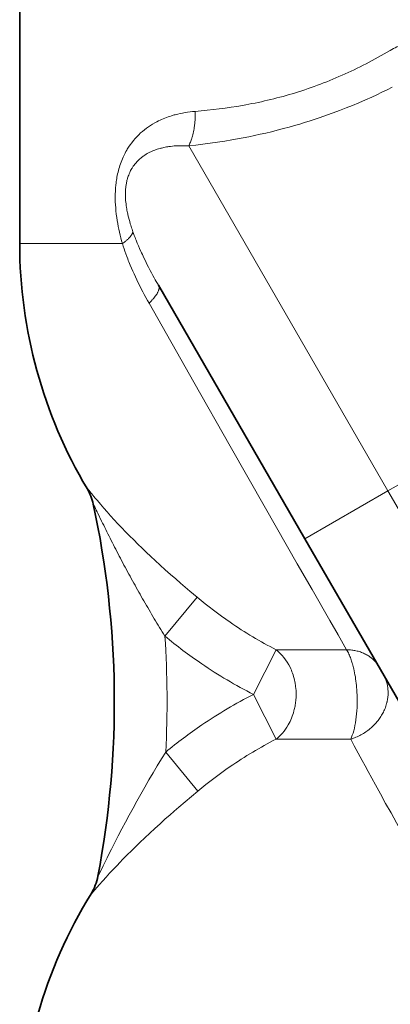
# Model space of a CAD drawing. Header units: inches. Extents: x 2941 to 3337, y 359 to 776.
# Tile 14 of 28: x 3248 to 3264, y 524 to 566. Entities that reach past the tile are written whole.
import ezdxf

# ---------------------------------------------------------------- set-up
doc = ezdxf.new("R2010")
doc.units = ezdxf.units.IN
doc.header["$MEASUREMENT"] = 0

msp = doc.modelspace()

# ---------------------------------------------------------------- linework, layer by layer
at = {"color": 7, "lineweight": 35}
for p, q in [((3248.389, 556.203), (3248.389, 576.025)), ((3260.291, 543.877), (3254.18, 554.46)), ((3260.291, 543.877), (3265.772, 534.383))]:
    msp.add_line(p, q, dxfattribs=at)
at = {"color": 7, "lineweight": 13}
for q in [(3255.439, 560.28), (3271.722, 550.477), (3269.236, 536.383)]:
    msp.add_line((3263.755, 545.877), q, dxfattribs=at)
at = {"color": 7, "lineweight": 13, "ltscale": 0.247894}
msp.add_line((3248.389, 556.203), (3250.372, 556.203), dxfattribs=at)
at = {"color": 7, "lineweight": 13, "ltscale": 0.287732}
msp.add_line((3252.674, 556.203), (3250.372, 556.203), dxfattribs=at)
at = {"color": 7, "lineweight": 35, "ltscale": 0.00025}
msp.add_line((3254.18, 554.46), (3254.179, 554.462), dxfattribs=at)
at = {"color": 7, "lineweight": 35, "ltscale": 0.00026}
msp.add_line((3254.179, 554.462), (3254.18, 554.46), dxfattribs=at)
at = {"color": 7, "lineweight": 13, "ltscale": 0.000898}
msp.add_line((3251.197, 545.988), (3251.198, 545.981), dxfattribs=at)
at = {"color": 7, "lineweight": 13, "ltscale": 0.499998}
msp.add_line((3260.291, 543.877), (3263.755, 545.877), dxfattribs=at)
at = {"color": 7, "lineweight": 35, "ltscale": 0.000584}
msp.add_line((3251.456, 545.329), (3251.455, 545.333), dxfattribs=at)
at = {"color": 7, "lineweight": 35, "ltscale": 0.00058}
msp.add_line((3251.456, 545.329), (3251.455, 545.333), dxfattribs=at)
at = {"color": 7, "lineweight": 35, "ltscale": 9.3e-05}
msp.add_line((3251.458, 545.321), (3251.458, 545.321), dxfattribs=at)
at = {"color": 7, "lineweight": 13, "ltscale": 0.045237}
msp.add_line((3251.807, 544.619), (3251.649, 544.945), dxfattribs=at)
at = {"color": 7, "lineweight": 13, "ltscale": 0.263703}
msp.add_line((3255.793, 541.442), (3254.446, 539.818), dxfattribs=at)
at = {"color": 7, "lineweight": 13, "ltscale": 0.261237}
msp.add_line((3258.145, 537.384), (3259.088, 539.249), dxfattribs=at)
at = {"color": 7, "lineweight": 13, "ltscale": 0.367892}
msp.add_line((3262.031, 539.249), (3259.087, 539.249), dxfattribs=at)
at = {"color": 7, "lineweight": 13, "ltscale": 0.261219}
msp.add_line((3259.087, 535.519), (3258.145, 537.384), dxfattribs=at)
at = {"color": 7, "lineweight": 13, "ltscale": 0.389066}
msp.add_line((3259.087, 535.519), (3262.2, 535.519), dxfattribs=at)
at = {"color": 7, "lineweight": 13, "ltscale": 0.263685}
msp.add_line((3254.483, 534.98), (3255.826, 533.353), dxfattribs=at)
at = {"color": 7, "lineweight": 13, "ltscale": 0.000803}
msp.add_line((3251.364, 529.059), (3251.362, 529.053), dxfattribs=at)
at = {"color": 7, "lineweight": 13}
for points in [[(3255.439, 560.28), (3255.735, 560.314), (3256.034, 560.35), (3256.334, 560.39), (3256.636, 560.434), (3256.941, 560.481), (3257.246, 560.532), (3257.48, 560.574), (3257.714, 560.618), (3257.949, 560.664), (3258.181, 560.712), (3258.419, 560.763), (3258.657, 560.818), (3258.896, 560.874), (3259.134, 560.933), (3259.396, 561.002), (3259.632, 561.066), (3259.858, 561.129), (3260.074, 561.193), (3260.278, 561.255), (3260.507, 561.327), (3260.757, 561.408), (3260.919, 561.463), (3261.192, 561.558), (3261.464, 561.656), (3261.736, 561.758), (3262.006, 561.863), (3262.275, 561.972), (3262.544, 562.084), (3262.811, 562.2), (3263.078, 562.319), (3263.291, 562.417), (3263.504, 562.518), (3263.716, 562.62), (3263.927, 562.725)], [(3254.114, 561.288), (3254.178, 561.321), (3254.243, 561.352), (3254.309, 561.382), (3254.375, 561.41), (3254.442, 561.438), (3254.51, 561.464), (3254.579, 561.489), (3254.648, 561.512), (3254.718, 561.535), (3254.758, 561.547), (3254.798, 561.559), (3254.838, 561.57), (3254.879, 561.581)], [(3255.704, 561.721), (3255.707, 561.647), (3255.708, 561.573), (3255.708, 561.499), (3255.707, 561.425), (3255.704, 561.351), (3255.699, 561.278), (3255.696, 561.242), (3255.693, 561.205), (3255.688, 561.157), (3255.682, 561.109), (3255.675, 561.061), (3255.665, 560.996), (3255.654, 560.932), (3255.642, 560.868), (3255.628, 560.805), (3255.612, 560.743), (3255.596, 560.681), (3255.587, 560.651), (3255.577, 560.62), (3255.568, 560.591), (3255.558, 560.561), (3255.543, 560.517), (3255.526, 560.474), (3255.509, 560.432), (3255.491, 560.39), (3255.475, 560.353), (3255.457, 560.316), (3255.439, 560.28)], [(3253.113, 556.698), (3253.075, 556.809), (3253.056, 556.866), (3253.038, 556.922), (3253.02, 556.977), (3253.003, 557.033), (3252.977, 557.123), (3252.952, 557.214), (3252.929, 557.305), (3252.907, 557.396), (3252.896, 557.442), (3252.886, 557.488), (3252.875, 557.544), (3252.864, 557.6), (3252.854, 557.655), (3252.845, 557.708), (3252.834, 557.786), (3252.824, 557.858), (3252.817, 557.929), (3252.81, 558.004), (3252.806, 558.062), (3252.802, 558.122), (3252.8, 558.185), (3252.799, 558.251), (3252.8, 558.316), (3252.802, 558.381), (3252.804, 558.413), (3252.806, 558.446), (3252.809, 558.486), (3252.813, 558.526), (3252.817, 558.566), (3252.822, 558.604), (3252.826, 558.636), (3252.831, 558.665), (3252.839, 558.716), (3252.848, 558.758), (3252.856, 558.794), (3252.864, 558.83), (3252.875, 558.872), (3252.883, 558.903), (3252.893, 558.937), (3252.904, 558.974), (3252.917, 559.011), (3252.936, 559.064), (3252.957, 559.115), (3252.978, 559.164), (3252.998, 559.208), (3253.018, 559.248), (3253.041, 559.291), (3253.066, 559.333), (3253.079, 559.355), (3253.093, 559.378), (3253.11, 559.403), (3253.127, 559.429), (3253.145, 559.455), (3253.164, 559.481), (3253.19, 559.515), (3253.217, 559.548), (3253.244, 559.58), (3253.272, 559.611), (3253.301, 559.642), (3253.33, 559.671), (3253.36, 559.7), (3253.38, 559.719), (3253.401, 559.737), (3253.443, 559.773), (3253.486, 559.808), (3253.511, 559.827), (3253.536, 559.845), (3253.573, 559.871), (3253.614, 559.899), (3253.661, 559.928), (3253.711, 559.958), (3253.762, 559.986), (3253.794, 560.002), (3253.824, 560.017), (3253.856, 560.033), (3253.886, 560.046), (3253.914, 560.059), (3253.943, 560.071), (3253.972, 560.083), (3254.029, 560.105), (3254.082, 560.124), (3254.13, 560.14), (3254.185, 560.158), (3254.244, 560.175), (3254.276, 560.183), (3254.311, 560.192), (3254.358, 560.204), (3254.406, 560.214), (3254.458, 560.225), (3254.511, 560.235), (3254.564, 560.244), (3254.617, 560.252), (3254.687, 560.261), (3254.758, 560.269), (3254.829, 560.276), (3254.901, 560.281), (3254.973, 560.285), (3255.046, 560.287), (3255.09, 560.288), (3255.133, 560.289), (3255.178, 560.289), (3255.222, 560.288), (3255.311, 560.286), (3255.4, 560.282), (3255.439, 560.28)], [(3252.375, 558.198), (3252.377, 558.284), (3252.38, 558.37), (3252.384, 558.455), (3252.39, 558.54), (3252.398, 558.625), (3252.402, 558.667), (3252.407, 558.709), (3252.412, 558.751), (3252.418, 558.793), (3252.427, 558.856), (3252.437, 558.918), (3252.447, 558.979), (3252.459, 559.041), (3252.475, 559.114), (3252.491, 559.186), (3252.509, 559.257), (3252.528, 559.328), (3252.549, 559.399), (3252.571, 559.468), (3252.594, 559.537), (3252.619, 559.605), (3252.645, 559.672), (3252.672, 559.738), (3252.701, 559.804), (3252.728, 559.863), (3252.756, 559.921), (3252.785, 559.978), (3252.818, 560.04), (3252.853, 560.101), (3252.877, 560.141)], [(3252.674, 556.203), (3252.716, 556.233), (3252.759, 556.265), (3252.783, 556.283), (3252.808, 556.303), (3252.829, 556.321), (3252.851, 556.339), (3252.871, 556.356), (3252.891, 556.374), (3252.91, 556.392), (3252.929, 556.411), (3252.957, 556.439), (3252.983, 556.467), (3253.007, 556.496), (3253.018, 556.51), (3253.029, 556.524), (3253.042, 556.543), (3253.054, 556.561), (3253.065, 556.579), (3253.072, 556.592), (3253.079, 556.604), (3253.09, 556.627), (3253.099, 556.649), (3253.106, 556.668), (3253.11, 556.685), (3253.113, 556.698), (3253.113, 556.698)], [(3254.179, 554.462), (3254.134, 554.54), (3254.089, 554.619), (3254.047, 554.695), (3254.005, 554.771), (3253.948, 554.874), (3253.891, 554.978), (3253.836, 555.083), (3253.768, 555.214), (3253.7, 555.345), (3253.635, 555.477), (3253.57, 555.61), (3253.538, 555.677), (3253.507, 555.745), (3253.476, 555.811), (3253.446, 555.878), (3253.394, 555.993), (3253.344, 556.109), (3253.295, 556.226), (3253.247, 556.343), (3253.224, 556.402), (3253.201, 556.461), (3253.171, 556.54), (3253.142, 556.619), (3253.113, 556.698)], [(3252.674, 556.203), (3252.708, 556.095), (3252.743, 555.988), (3252.78, 555.88), (3252.818, 555.774), (3252.857, 555.667), (3252.897, 555.561), (3252.921, 555.499), (3252.946, 555.436), (3252.972, 555.372), (3252.998, 555.308), (3253.051, 555.183), (3253.105, 555.058), (3253.16, 554.933), (3253.217, 554.808), (3253.275, 554.684), (3253.335, 554.561), (3253.396, 554.438), (3253.458, 554.315), (3253.521, 554.193), (3253.585, 554.071), (3253.651, 553.95), (3253.717, 553.829), (3253.785, 553.709)], [(3254.18, 554.46), (3254.188, 554.446), (3254.194, 554.431), (3254.198, 554.416), (3254.202, 554.4), (3254.204, 554.383), (3254.205, 554.366), (3254.205, 554.352), (3254.204, 554.337), (3254.203, 554.322), (3254.201, 554.311), (3254.199, 554.299), (3254.193, 554.275), (3254.186, 554.252), (3254.178, 554.227), (3254.168, 554.203), (3254.156, 554.177), (3254.145, 554.154), (3254.132, 554.131), (3254.118, 554.107), (3254.107, 554.089), (3254.096, 554.071), (3254.073, 554.036), (3254.047, 554.001), (3254.02, 553.966), (3253.991, 553.93), (3253.961, 553.894), (3253.941, 553.871), (3253.92, 553.848), (3253.877, 553.802), (3253.832, 553.756), (3253.785, 553.709)], [(3253.785, 553.709), (3255.65, 550.424), (3257.171, 547.75), (3258.647, 545.161), (3259.97, 542.841), (3260.589, 541.759), (3261.328, 540.469), (3261.671, 539.871), (3262.031, 539.249)], [(3255.793, 541.442), (3255.642, 541.568), (3255.492, 541.695), (3255.292, 541.864), (3255.095, 542.033), (3254.899, 542.204), (3254.68, 542.396), (3254.463, 542.588), (3254.249, 542.782), (3254.037, 542.976), (3253.854, 543.146), (3253.671, 543.319), (3253.492, 543.49), (3253.316, 543.661), (3253.144, 543.832), (3252.974, 544.003), (3252.809, 544.171), (3252.647, 544.34), (3252.489, 544.507), (3252.335, 544.674), (3252.184, 544.84), (3252.037, 545.005), (3251.898, 545.164), (3251.764, 545.32), (3251.629, 545.48), (3251.544, 545.582), (3251.388, 545.771), (3251.318, 545.856), (3251.287, 545.893), (3251.247, 545.94), (3251.218, 545.973), (3251.207, 545.983), (3251.2, 545.99), (3251.198, 545.991), (3251.197, 545.991), (3251.197, 545.99), (3251.197, 545.99), (3251.197, 545.989), (3251.197, 545.988)], [(3251.475, 545.3), (3251.464, 545.321), (3251.46, 545.328), (3251.458, 545.331), (3251.457, 545.331), (3251.456, 545.332), (3251.456, 545.332), (3251.456, 545.332)], [(3263.361, 538.558), (3263.34, 538.593), (3263.318, 538.627), (3263.294, 538.661), (3263.269, 538.694), (3263.244, 538.726), (3263.217, 538.758), (3263.189, 538.788), (3263.16, 538.818), (3263.13, 538.846), (3263.103, 538.872), (3263.074, 538.896), (3263.045, 538.92), (3263.015, 538.942), (3262.984, 538.964), (3262.965, 538.978), (3262.945, 538.991), (3262.905, 539.016), (3262.864, 539.04), (3262.822, 539.063), (3262.78, 539.084), (3262.737, 539.104), (3262.693, 539.122), (3262.648, 539.14), (3262.603, 539.156), (3262.557, 539.17), (3262.511, 539.184), (3262.464, 539.196), (3262.417, 539.207), (3262.374, 539.216), (3262.33, 539.223), (3262.286, 539.23), (3262.242, 539.236), (3262.198, 539.24), (3262.17, 539.243), (3262.143, 539.245), (3262.087, 539.247), (3262.031, 539.249)], [(3262.328, 538.449), (3262.317, 538.495), (3262.303, 538.55), (3262.289, 538.603), (3262.274, 538.656), (3262.263, 538.694), (3262.252, 538.73), (3262.237, 538.778), (3262.221, 538.825), (3262.205, 538.871), (3262.186, 538.922), (3262.166, 538.971), (3262.146, 539.019), (3262.126, 539.065), (3262.103, 539.114), (3262.08, 539.161), (3262.055, 539.206), (3262.031, 539.249)], [(3262.465, 537.384), (3262.462, 537.452), (3262.458, 537.524), (3262.453, 537.596), (3262.448, 537.667), (3262.439, 537.76), (3262.43, 537.851), (3262.419, 537.941), (3262.406, 538.029), (3262.393, 538.117), (3262.378, 538.203), (3262.362, 538.287), (3262.346, 538.368), (3262.328, 538.449)], [(3263.56, 538.214), (3263.583, 538.172), (3263.605, 538.13), (3263.625, 538.087), (3263.644, 538.043), (3263.662, 537.999), (3263.678, 537.954), (3263.693, 537.909), (3263.706, 537.863), (3263.718, 537.816), (3263.728, 537.77), (3263.737, 537.722), (3263.745, 537.675), (3263.751, 537.627), (3263.755, 537.579), (3263.758, 537.531), (3263.76, 537.484), (3263.76, 537.437), (3263.759, 537.39), (3263.757, 537.342), (3263.753, 537.295), (3263.748, 537.248), (3263.741, 537.201), (3263.734, 537.154), (3263.725, 537.107), (3263.719, 537.081), (3263.713, 537.055), (3263.706, 537.028), (3263.699, 537.002), (3263.685, 536.95), (3263.668, 536.899), (3263.65, 536.848), (3263.631, 536.797), (3263.61, 536.747), (3263.588, 536.697), (3263.565, 536.65), (3263.541, 536.604), (3263.516, 536.558), (3263.49, 536.513), (3263.462, 536.468), (3263.433, 536.424), (3263.404, 536.381), (3263.373, 536.338), (3263.341, 536.296), (3263.316, 536.265), (3263.291, 536.235), (3263.265, 536.204), (3263.245, 536.182), (3263.225, 536.16), (3263.184, 536.117), (3263.142, 536.075), (3263.099, 536.034), (3263.055, 535.994), (3263.009, 535.955), (3262.964, 535.919), (3262.918, 535.883), (3262.872, 535.849), (3262.824, 535.816), (3262.776, 535.784), (3262.727, 535.754), (3262.677, 535.724), (3262.626, 535.696), (3262.575, 535.67), (3262.523, 535.644), (3262.47, 535.62), (3262.417, 535.597), (3262.364, 535.575), (3262.31, 535.555), (3262.255, 535.536), (3262.2, 535.519)], [(3262.2, 535.519), (3262.273, 535.38), (3262.348, 535.237), (3262.507, 534.939), (3262.676, 534.626), (3262.799, 534.398), (3262.927, 534.164), (3263.076, 533.891), (3263.23, 533.612), (3263.44, 533.231), (3263.658, 532.838), (3263.882, 532.435), (3264.112, 532.022), (3264.589, 531.171)], [(3254.483, 534.98), (3254.306, 534.69), (3254.13, 534.399), (3253.956, 534.107), (3253.783, 533.813), (3253.613, 533.52), (3253.445, 533.226), (3253.281, 532.933), (3253.118, 532.64), (3252.959, 532.347), (3252.802, 532.056), (3252.649, 531.767), (3252.5, 531.481), (3252.355, 531.199), (3252.214, 530.92), (3252.123, 530.739), (3252.035, 530.562), (3251.872, 530.23), (3251.795, 530.074), (3251.72, 529.922), (3251.686, 529.855), (3251.673, 529.83), (3251.658, 529.803), (3251.653, 529.796), (3251.652, 529.794), (3251.651, 529.794), (3251.651, 529.793), (3251.651, 529.794), (3251.651, 529.794), (3251.651, 529.794), (3251.651, 529.796)], [(3251.362, 529.053), (3251.362, 529.052), (3251.362, 529.051), (3251.363, 529.051), (3251.363, 529.051), (3251.363, 529.05), (3251.365, 529.051), (3251.372, 529.056), (3251.38, 529.064), (3251.391, 529.075), (3251.41, 529.094), (3251.457, 529.146), (3251.528, 529.227), (3251.705, 529.43), (3251.855, 529.601), (3251.995, 529.757), (3252.141, 529.918), (3252.293, 530.083), (3252.451, 530.25), (3252.57, 530.375), (3252.692, 530.502), (3252.816, 530.628), (3252.911, 530.724), (3253.006, 530.819), (3253.103, 530.915), (3253.2, 531.011), (3253.398, 531.203), (3253.604, 531.399), (3253.814, 531.596), (3254.028, 531.793), (3254.244, 531.989), (3254.463, 532.185), (3254.65, 532.35), (3254.838, 532.515), (3255.028, 532.679), (3255.291, 532.904), (3255.558, 533.129), (3255.826, 533.353)]]:
    msp.add_lwpolyline(points, dxfattribs=at)
for centre, radius, start, end in [((3266.145, 560.392), 4.502, 112.7719, 120.6227), ((3254.693, 579.38), 17.663, 286.6674, 293.8589), ((3254.535, 580.001), 18.304, 279.9209, 286.5835), ((3256.059, 557.094), 4.64, 94.3873, 104.7357), ((3255.568, 558.453), 3.187, 117.1541, 132.0527), ((3255.445, 558.598), 2.996, 132.1658, 149.0171), ((3260.912, 558.561), 8.569, 189.3918, 195.9724), ((3249.311, 544.865), 2.194, 12.3125, 30.7681), ((3251.459, 545.33), 0.00361, 157.7511, 207.6843), ((3247.711, 543.355), 4.237, 26.0103, 27.3256), ((3210.622, 525.213), 45.525, 25.6851, 26.0601), ((3312.415, 574.122), 67.407, 205.95592, 206.2879), ((3300.533, 568.231), 54.145, 206.2667, 207.1353), ((3297.788, 566.807), 51.053, 207.1185, 208.0669), ((3297.921, 566.861), 51.196, 208.0506, 208.5287), ((3301.569, 568.861), 55.356, 208.5438, 208.9878), ((3298.318, 567.069), 51.644, 208.9964, 209.95), ((3302.626, 569.547), 56.614, 209.9463, 210.8145), ((3267.628, 555.611), 18.462, 230.1275, 235.4893), ((3307.592, 572.527), 62.406, 210.82874, 211.61051), ((3267.208, 554.983), 17.707, 235.461, 242.7034), ((3267.428, 555.463), 20.33, 230.3149, 235.7478), ((3213.246, 537.082), 41.291, 357.0816, 3.7985), ((3266.921, 554.703), 19.416, 235.7209, 243.1262), ((3257.477, 537.454), 2.436, 19.5781, 25.825), ((3257.377, 537.419), 2.541, 12.7876, 19.5791), ((3257.263, 537.39), 2.659, 10.052, 12.8583), ((3257.266, 537.39), 2.656, 6.9425, 10.0491), ((3257.222, 537.385), 2.7, 359.9619, 6.9343), ((3266.924, 520.06), 19.422, 116.8747, 124.278), ((3257.213, 537.383), 2.709, 354.2722, 357.5225), ((3257.109, 537.385), 2.813, 357.5734, 359.9681), ((3256.125, 537.134), 6.345, 357.2808, 2.2534), ((3257.348, 537.355), 2.571, 345.1591, 347.5696), ((3257.189, 537.39), 2.734, 347.5684, 349.5638), ((3257.25, 537.379), 2.672, 349.565, 354.2784), ((3257.008, 537.085), 5.461, 351.9287, 357.3599), ((3257.476, 537.315), 2.437, 330.4129, 345.302), ((3267.424, 519.31), 20.323, 124.251, 129.5497), ((3257.74, 537.169), 2.135, 319.1543, 330.3398), ((3258.582, 536.853), 3.869, 345.282, 352.0546), ((3267.208, 519.783), 17.708, 117.2968, 124.5388), ((3257.933, 537.003), 1.88, 307.8863, 319.1301), ((3267.625, 519.161), 18.456, 124.5098, 129.7389), ((3249.494, 530.206), 2.195, 328.3209, 349.2466)]:
    msp.add_arc(centre, radius, start, end, dxfattribs=at)
at = {"color": 7, "lineweight": 35}
for centre, radius, start, end in [((3268.389, 556.203), 20, 180, 210.7373), ((3249.307, 544.856), 2.2, 12.1815, 30.7381), ((3213.282, 537.083), 39.055, 349.2473, 12.1891), ((3249.491, 530.214), 2.2, 328.3489, 349.2364), ((3268.389, 518.564), 20, 148.3488, 180)]:
    msp.add_arc(centre, radius, start, end, dxfattribs=at)
at = {"color": 7, "lineweight": 13}
for centre, major_axis, ratio, start_param, end_param in [((3261.046, 578.41), (-10.443, -14.853), 0.686937, 0.851259, 0.990366), ((3253.637, 564.922), (9.085, -0.041), 0.360965, 4.9436, 5.176342), ((3260.665, 553.009), (7.429, -7.531), 0.488552, 3.593701, 3.743363), ((3258.145, 537.384), (0, -2.2), 0.80792, 2.110982, 2.582319), ((3261.881, 537.028), (-0.019, -1.834), 0.318874, 0.607413, 0.890531)]:
    msp.add_ellipse(centre, major_axis=major_axis, ratio=ratio, start_param=start_param, end_param=end_param, dxfattribs=at)

doc.saveas('drawing.dxf')
